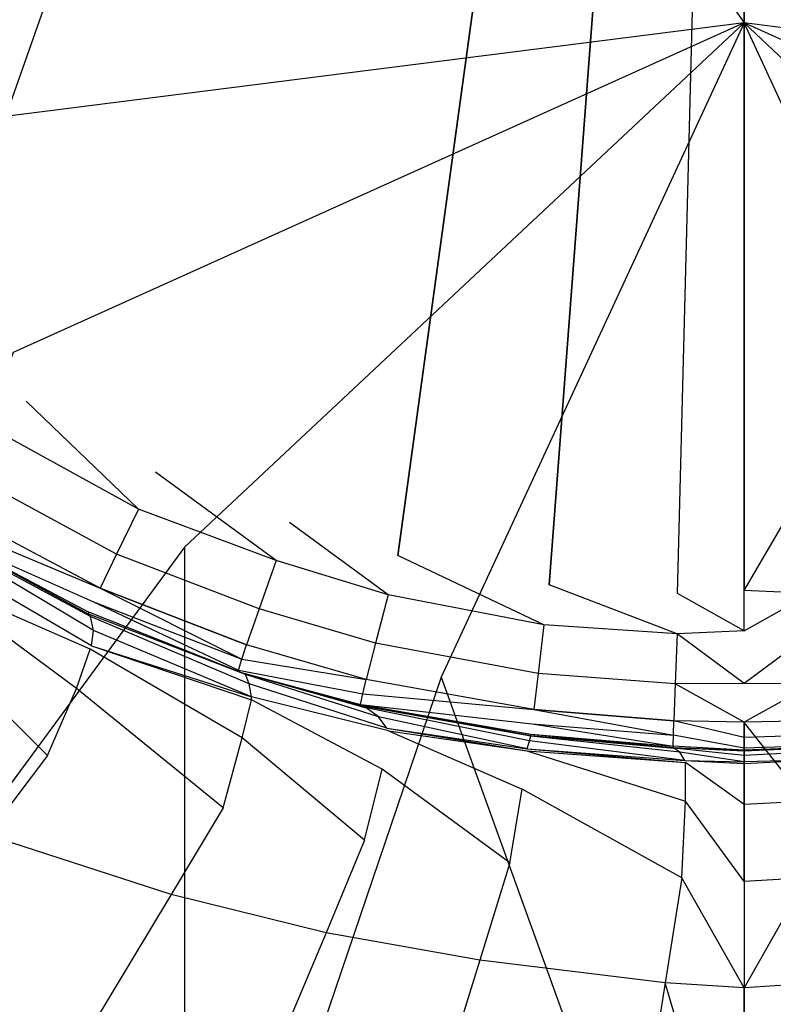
# Model space of a CAD drawing. Extents: x 0 to 0.355, y -0.385 to 0.
# Tile 11 of 32: x 0.127 to 0.18, y -0.209 to -0.141. Entities that reach past the tile are written whole.
import ezdxf

# ---------------------------------------------------------------- set-up
doc = ezdxf.new("R2010")
doc.units = 0
doc.layers.add('L0_URINAL_N_5574__0___REPLACEMT', color=7, linetype='CONTINUOUS')

msp = doc.modelspace()

# ---------------------------------------------------------------- linework, layer by layer
at = {"layer": 'L0_URINAL_N_5574__0___REPLACEMT', "color": 8}
for points, invisible_edges in [([(0.100799, -0.140408), (0.1775, -0.00242), (0.105624, -0.147868), (0.100799, -0.140408)], 13), ([(0.105624, -0.147868), (0.1775, -0.00242), (0.11356, -0.156302), (0.105624, -0.147868)], 10), ([(0.11356, -0.156302), (0.1775, -0.00242), (0.120799, -0.162742), (0.11356, -0.156302)], 13), ([(0.120799, -0.162742), (0.1775, -0.00242), (0.127593, -0.167404), (0.120799, -0.162742)], 15), ([(0.127593, -0.167404), (0.1775, -0.00242), (0.136584, -0.17234), (0.127593, -0.167404)], 15), ([(0.136584, -0.17234), (0.1775, -0.00242), (0.145891, -0.175819), (0.136584, -0.17234)], 15), ([(0.145891, -0.175819), (0.1775, -0.00242), (0.15344, -0.178128), (0.145891, -0.175819)], 13), ([(0.15344, -0.178128), (0.1775, -0.00242), (0.163942, -0.180158), (0.15344, -0.178128)], 12), ([(0.163942, -0.180158), (0.1775, -0.00242), (0.172871, -0.180758), (0.163942, -0.180158)], 14), ([(0.172871, -0.180758), (0.1775, -0.00242), (0.1775, -0.180545), (0.172871, -0.180758)], 12), ([(0.28186, -0.00242), (0.1775, -0.180545), (0.1775, -0.00242), (0.28186, -0.00242)], 13), ([(0.1775, -0.180545), (0.28186, -0.00242), (0.182129, -0.180758), (0.1775, -0.180545)], 10), ([(0.122492, -0.060187, 0.36421), (0.1775, -0.141123, 0.281823), (0.1775, -0.053233, 0.355887), (0.122492, -0.060187, 0.36421)], 14), ([(0.232508, -0.148078, 0.290146), (0.1775, -0.053233, 0.355887), (0.1775, -0.141123, 0.281823), (0.232508, -0.148078, 0.290146)], 13), ([(0.1775, -0.053233, 0.355887), (0.232508, -0.148078, 0.290146), (0.232508, -0.060187, 0.36421), (0.1775, -0.053233, 0.355887)], 14), ([(0.1775, -0.141123, 0.281823), (0.122492, -0.060187, 0.36421), (0.122492, -0.148078, 0.290146), (0.1775, -0.141123, 0.281823)], 13), ([(0.1775, -0.141123, 0.281823), (0.122492, -0.148078, 0.290146), (0.12668, -0.164022, 0.276709), (0.1775, -0.141123, 0.281823)], 14), ([(0.1775, -0.141123, 0.281823), (0.12668, -0.164022, 0.276709), (0.138604, -0.177539, 0.265318), (0.1775, -0.141123, 0.281823)], 14), ([(0.1775, -0.141123, 0.281823), (0.138604, -0.177539, 0.265318), (0.15645, -0.186571, 0.257707), (0.1775, -0.141123, 0.281823)], 14), ([(0.1775, -0.141123, 0.281823), (0.15645, -0.186571, 0.257707), (0.1775, -0.189743, 0.255035), (0.1775, -0.141123, 0.281823)], 14), ([(0.19855, -0.186571, 0.257707), (0.1775, -0.141123, 0.281823), (0.1775, -0.189743, 0.255035), (0.19855, -0.186571, 0.257707)], 14), ([(0.216396, -0.177539, 0.265318), (0.1775, -0.141123, 0.281823), (0.19855, -0.186571, 0.257707), (0.216396, -0.177539, 0.265318)], 14), ([(0.22832, -0.164022, 0.276709), (0.1775, -0.141123, 0.281823), (0.216396, -0.177539, 0.265318), (0.22832, -0.164022, 0.276709)], 14), ([(0.232508, -0.148078, 0.290146), (0.1775, -0.141123, 0.281823), (0.22832, -0.164022, 0.276709), (0.232508, -0.148078, 0.290146)], 14), ([(0.126093, -0.169788), (0.120799, -0.162742), (0.127593, -0.167404), (0.126093, -0.169788)], 14), ([(0.12668, -0.164022, 0.276709), (0.10563, -0.22232, 0.267974), (0.138604, -0.177539, 0.265318), (0.12668, -0.164022, 0.276709)], 14), ([(0.127593, -0.167404), (0.135389, -0.174891), (0.126093, -0.169788), (0.127593, -0.167404)], 13), ([(0.135389, -0.174891), (0.127593, -0.167404), (0.136584, -0.17234), (0.135389, -0.174891)], 14), ([(0.133875, -0.178017, 0.000842), (0.124238, -0.172807, 0.000795), (0.126093, -0.169788), (0.133875, -0.178017, 0.000842)], 14), ([(0.135389, -0.174891), (0.133875, -0.178017, 0.000842), (0.126093, -0.169788), (0.135389, -0.174891)], 14), ([(0.136584, -0.17234), (0.144971, -0.178472), (0.135389, -0.174891), (0.136584, -0.17234)], 13), ([(0.144971, -0.178472), (0.136584, -0.17234), (0.145891, -0.175819), (0.144971, -0.178472)], 14), ([(0.132728, -0.180389, 0.002928), (0.122824, -0.175111, 0.002896), (0.124238, -0.172807, 0.000795), (0.132728, -0.180389, 0.002928)], 14), ([(0.133875, -0.178017, 0.000842), (0.132728, -0.180389, 0.002928), (0.124238, -0.172807, 0.000795), (0.133875, -0.178017, 0.000842)], 14), ([(0.132728, -0.180389, 0.002928), (0.122266, -0.176027, 0.004547), (0.122824, -0.175111, 0.002896), (0.132728, -0.180389, 0.002928)], 13), ([(0.14379, -0.181814, 0.000804), (0.133875, -0.178017, 0.000842), (0.135389, -0.174891), (0.14379, -0.181814, 0.000804)], 14), ([(0.144971, -0.178472), (0.14379, -0.181814, 0.000804), (0.135389, -0.174891), (0.144971, -0.178472)], 14), ([(0.132276, -0.181332, 0.004551), (0.121855, -0.176725, 0.007326), (0.122266, -0.176027, 0.004547), (0.132276, -0.181332, 0.004551)], 13), ([(0.122266, -0.176027, 0.004547), (0.132728, -0.180389, 0.002928), (0.132276, -0.181332, 0.004551), (0.122266, -0.176027, 0.004547)], 14), ([(0.145891, -0.175819), (0.152747, -0.180851), (0.144971, -0.178472), (0.145891, -0.175819)], 13), ([(0.152747, -0.180851), (0.145891, -0.175819), (0.15344, -0.178128), (0.152747, -0.180851)], 14), ([(0.121855, -0.176725, 0.007326), (0.13194, -0.18219, 0.011969), (0.12185, -0.176869, 0.012116), (0.121855, -0.176725, 0.007326)], 14), ([(0.132055, -0.182346, 0.024103), (0.12185, -0.176869, 0.012116), (0.13194, -0.18219, 0.011969), (0.132055, -0.182346, 0.024103)], 14), ([(0.121907, -0.177136, 0.024439), (0.12185, -0.176869, 0.012116), (0.132055, -0.182346, 0.024103), (0.121907, -0.177136, 0.024439)], 14), ([(0.121855, -0.176725, 0.007326), (0.132276, -0.181332, 0.004551), (0.131945, -0.182045, 0.007262), (0.121855, -0.176725, 0.007326)], 14), ([(0.13194, -0.18219, 0.011969), (0.121855, -0.176725, 0.007326), (0.131945, -0.182045, 0.007262), (0.13194, -0.18219, 0.011969)], 13), ([(0.132264, -0.183337, 0.101655), (0.121907, -0.177136, 0.024439), (0.132055, -0.182346, 0.024103), (0.132264, -0.183337, 0.101655)], 14), ([(0.122128, -0.178549, 0.103241), (0.121907, -0.177136, 0.024439), (0.132264, -0.183337, 0.101655), (0.122128, -0.178549, 0.103241)], 14), ([(0.138604, -0.239008, 0.25391), (0.138604, -0.177539, 0.265318), (0.10563, -0.22232, 0.267974), (0.138604, -0.239008, 0.25391)], 13), ([(0.138604, -0.177539, 0.265318), (0.138604, -0.239008, 0.25391), (0.15645, -0.186571, 0.257707), (0.138604, -0.177539, 0.265318)], 14), ([(0.142908, -0.184334, 0.00288), (0.132728, -0.180389, 0.002928), (0.133875, -0.178017, 0.000842), (0.142908, -0.184334, 0.00288)], 14), ([(0.14379, -0.181814, 0.000804), (0.142908, -0.184334, 0.00288), (0.133875, -0.178017, 0.000842), (0.14379, -0.181814, 0.000804)], 14), ([(0.151879, -0.184206, 0.000861), (0.14379, -0.181814, 0.000804), (0.144971, -0.178472), (0.151879, -0.184206, 0.000861)], 14), ([(0.152747, -0.180851), (0.151879, -0.184206, 0.000861), (0.144971, -0.178472), (0.152747, -0.180851)], 14), ([(0.15344, -0.178128), (0.163573, -0.182944), (0.152747, -0.180851), (0.15344, -0.178128)], 13), ([(0.163573, -0.182944), (0.15344, -0.178128), (0.163942, -0.180158), (0.163573, -0.182944)], 14), ([(0.121859, -0.180163, 0.171831), (0.122128, -0.178549, 0.103241), (0.13212, -0.184403, 0.169165), (0.121859, -0.180163, 0.171831)], 14), ([(0.13212, -0.184403, 0.169165), (0.122128, -0.178549, 0.103241), (0.132264, -0.183337, 0.101655), (0.13212, -0.184403, 0.169165)], 14), ([(0.120458, -0.183415, 0.196742), (0.121781, -0.180496, 0.184731), (0.131087, -0.187368, 0.193909), (0.120458, -0.183415, 0.196742)], 14), ([(0.121781, -0.180496, 0.184731), (0.121859, -0.180163, 0.171831), (0.132048, -0.184616, 0.181883), (0.121781, -0.180496, 0.184731)], 14), ([(0.131087, -0.187368, 0.193909), (0.121781, -0.180496, 0.184731), (0.132048, -0.184616, 0.181883), (0.131087, -0.187368, 0.193909)], 14), ([(0.132048, -0.184616, 0.181883), (0.121859, -0.180163, 0.171831), (0.13212, -0.184403, 0.169165), (0.132048, -0.184616, 0.181883)], 14), ([(0.132728, -0.180389, 0.002928), (0.142571, -0.185332, 0.004496), (0.132276, -0.181332, 0.004551), (0.132728, -0.180389, 0.002928)], 14), ([(0.142571, -0.185332, 0.004496), (0.132728, -0.180389, 0.002928), (0.142908, -0.184334, 0.00288), (0.142571, -0.185332, 0.004496)], 13), ([(0.163942, -0.180158), (0.172841, -0.183566), (0.163573, -0.182944), (0.163942, -0.180158)], 13), ([(0.172841, -0.183566), (0.163942, -0.180158), (0.172871, -0.180758), (0.172841, -0.183566)], 14), ([(0.1775, -0.183352), (0.172871, -0.180758), (0.1775, -0.180545), (0.1775, -0.183352)], 14), ([(0.182129, -0.180758), (0.1775, -0.183352), (0.1775, -0.180545), (0.182129, -0.180758)], 13), ([(0.163178, -0.186314, 0.000928), (0.151879, -0.184206, 0.000861), (0.152747, -0.180851), (0.163178, -0.186314, 0.000928)], 14), ([(0.163573, -0.182944), (0.163178, -0.186314, 0.000928), (0.152747, -0.180851), (0.163573, -0.182944)], 14), ([(0.172871, -0.180758), (0.1775, -0.183352), (0.172841, -0.183566), (0.172871, -0.180758)], 13), ([(0.1775, -0.183352), (0.182129, -0.180758), (0.182159, -0.183566), (0.1775, -0.183352)], 14), ([(0.132276, -0.181332, 0.004551), (0.142348, -0.186078, 0.007177), (0.131945, -0.182045, 0.007262), (0.132276, -0.181332, 0.004551)], 14), ([(0.142348, -0.186078, 0.007177), (0.132276, -0.181332, 0.004551), (0.142571, -0.185332, 0.004496), (0.142348, -0.186078, 0.007177)], 13), ([(0.151235, -0.186727, 0.002936), (0.142908, -0.184334, 0.00288), (0.14379, -0.181814, 0.000804), (0.151235, -0.186727, 0.002936)], 14), ([(0.151879, -0.184206, 0.000861), (0.151235, -0.186727, 0.002936), (0.14379, -0.181814, 0.000804), (0.151879, -0.184206, 0.000861)], 14), ([(0.13194, -0.18219, 0.011969), (0.131945, -0.182045, 0.007262), (0.142462, -0.186215, 0.011845), (0.13194, -0.18219, 0.011969)], 14), ([(0.142848, -0.186388, 0.023836), (0.13194, -0.18219, 0.011969), (0.142462, -0.186215, 0.011845), (0.142848, -0.186388, 0.023836)], 14), ([(0.132055, -0.182346, 0.024103), (0.13194, -0.18219, 0.011969), (0.142848, -0.186388, 0.023836), (0.132055, -0.182346, 0.024103)], 14), ([(0.142462, -0.186215, 0.011845), (0.131945, -0.182045, 0.007262), (0.142348, -0.186078, 0.007177), (0.142462, -0.186215, 0.011845)], 14), ([(0.143098, -0.187046, 0.100524), (0.132055, -0.182346, 0.024103), (0.142848, -0.186388, 0.023836), (0.143098, -0.187046, 0.100524)], 14), ([(0.132264, -0.183337, 0.101655), (0.132055, -0.182346, 0.024103), (0.143098, -0.187046, 0.100524), (0.132264, -0.183337, 0.101655)], 14), ([(0.172716, -0.187038, 0.000887), (0.163178, -0.186314, 0.000928), (0.163573, -0.182944), (0.172716, -0.187038, 0.000887)], 14), ([(0.172841, -0.183566), (0.172716, -0.187038, 0.000887), (0.163573, -0.182944), (0.172841, -0.183566)], 14), ([(0.118178, -0.187889, 0.204896), (0.120458, -0.183415, 0.196742), (0.12906, -0.192003, 0.202154), (0.118178, -0.187889, 0.204896)], 14), ([(0.12906, -0.192003, 0.202154), (0.120458, -0.183415, 0.196742), (0.131087, -0.187368, 0.193909), (0.12906, -0.192003, 0.202154)], 14), ([(0.13212, -0.184403, 0.169165), (0.132264, -0.183337, 0.101655), (0.143249, -0.18794, 0.167278), (0.13212, -0.184403, 0.169165)], 14), ([(0.143249, -0.18794, 0.167278), (0.132264, -0.183337, 0.101655), (0.143098, -0.187046, 0.100524), (0.143249, -0.18794, 0.167278)], 14), ([(0.1775, -0.187002, 0.000773), (0.172716, -0.187038, 0.000887), (0.172841, -0.183566), (0.1775, -0.187002, 0.000773)], 14), ([(0.1775, -0.187002, 0.000773), (0.172841, -0.183566), (0.1775, -0.183352), (0.1775, -0.187002, 0.000773)], 14), ([(0.182159, -0.183566), (0.1775, -0.187002, 0.000773), (0.1775, -0.183352), (0.182159, -0.183566)], 14), ([(0.182284, -0.187038, 0.000887), (0.1775, -0.187002, 0.000773), (0.182159, -0.183566), (0.182284, -0.187038, 0.000887)], 14), ([(0.131087, -0.187368, 0.193909), (0.132048, -0.184616, 0.181883), (0.142608, -0.190796, 0.191775), (0.131087, -0.187368, 0.193909)], 14), ([(0.13212, -0.184403, 0.169165), (0.143249, -0.188153, 0.179856), (0.132048, -0.184616, 0.181883), (0.13212, -0.184403, 0.169165)], 14), ([(0.142608, -0.190796, 0.191775), (0.132048, -0.184616, 0.181883), (0.143249, -0.188153, 0.179856), (0.142608, -0.190796, 0.191775)], 14), ([(0.143249, -0.188153, 0.179856), (0.13212, -0.184403, 0.169165), (0.143249, -0.18794, 0.167278), (0.143249, -0.188153, 0.179856)], 13), ([(0.151235, -0.186727, 0.002936), (0.142571, -0.185332, 0.004496), (0.142908, -0.184334, 0.00288), (0.151235, -0.186727, 0.002936)], 13), ([(0.162884, -0.188818, 0.003002), (0.151235, -0.186727, 0.002936), (0.151879, -0.184206, 0.000861), (0.162884, -0.188818, 0.003002)], 14), ([(0.163178, -0.186314, 0.000928), (0.162884, -0.188818, 0.003002), (0.151879, -0.184206, 0.000861), (0.163178, -0.186314, 0.000928)], 14), ([(0.150993, -0.187724, 0.004536), (0.142348, -0.186078, 0.007177), (0.142571, -0.185332, 0.004496), (0.150993, -0.187724, 0.004536)], 13), ([(0.142571, -0.185332, 0.004496), (0.151235, -0.186727, 0.002936), (0.150993, -0.187724, 0.004536), (0.142571, -0.185332, 0.004496)], 14), ([(0.1775, -0.244868, 0.248972), (0.15645, -0.186571, 0.257707), (0.138604, -0.239008, 0.25391), (0.1775, -0.244868, 0.248972)], 13), ([(0.142348, -0.186078, 0.007177), (0.150993, -0.187724, 0.004536), (0.150842, -0.188466, 0.007178), (0.142348, -0.186078, 0.007177)], 14), ([(0.150842, -0.188466, 0.007178), (0.142462, -0.186215, 0.011845), (0.142348, -0.186078, 0.007177), (0.150842, -0.188466, 0.007178)], 13), ([(0.142462, -0.186215, 0.011845), (0.150842, -0.188466, 0.007178), (0.150966, -0.188592, 0.011805), (0.142462, -0.186215, 0.011845)], 14), ([(0.151229, -0.18871, 0.023715), (0.142462, -0.186215, 0.011845), (0.150966, -0.188592, 0.011805), (0.151229, -0.18871, 0.023715)], 13), ([(0.142462, -0.186215, 0.011845), (0.151229, -0.18871, 0.023715), (0.142848, -0.186388, 0.023836), (0.142462, -0.186215, 0.011845)], 14), ([(0.152084, -0.189317, 0.09992), (0.142848, -0.186388, 0.023836), (0.151229, -0.18871, 0.023715), (0.152084, -0.189317, 0.09992)], 14), ([(0.143098, -0.187046, 0.100524), (0.142848, -0.186388, 0.023836), (0.152084, -0.189317, 0.09992), (0.143098, -0.187046, 0.100524)], 14), ([(0.162884, -0.188818, 0.003002), (0.150993, -0.187724, 0.004536), (0.151235, -0.186727, 0.002936), (0.162884, -0.188818, 0.003002)], 13), ([(0.15645, -0.186571, 0.257707), (0.1775, -0.244868, 0.248972), (0.1775, -0.189743, 0.255035), (0.15645, -0.186571, 0.257707)], 14), ([(0.172625, -0.189603, 0.00296), (0.162884, -0.188818, 0.003002), (0.163178, -0.186314, 0.000928), (0.172625, -0.189603, 0.00296)], 14), ([(0.172716, -0.187038, 0.000887), (0.172625, -0.189603, 0.00296), (0.163178, -0.186314, 0.000928), (0.172716, -0.187038, 0.000887)], 14), ([(0.1775, -0.189743, 0.255035), (0.216396, -0.239008, 0.25391), (0.19855, -0.186571, 0.257707), (0.1775, -0.189743, 0.255035)], 14), ([(0.12906, -0.192003, 0.202154), (0.131087, -0.187368, 0.193909), (0.141274, -0.195656, 0.199847), (0.12906, -0.192003, 0.202154)], 14), ([(0.141274, -0.195656, 0.199847), (0.131087, -0.187368, 0.193909), (0.142608, -0.190796, 0.191775), (0.141274, -0.195656, 0.199847)], 14), ([(0.15267, -0.190125, 0.166254), (0.143098, -0.187046, 0.100524), (0.152084, -0.189317, 0.09992), (0.15267, -0.190125, 0.166254)], 14), ([(0.143249, -0.18794, 0.167278), (0.143098, -0.187046, 0.100524), (0.15267, -0.190125, 0.166254), (0.143249, -0.18794, 0.167278)], 14), ([(0.1775, -0.189699, 0.002848), (0.172625, -0.189603, 0.00296), (0.172716, -0.187038, 0.000887), (0.1775, -0.189699, 0.002848)], 14), ([(0.1775, -0.189699, 0.002848), (0.172716, -0.187038, 0.000887), (0.1775, -0.187002, 0.000773), (0.1775, -0.189699, 0.002848)], 14), ([(0.182284, -0.187038, 0.000887), (0.1775, -0.189699, 0.002848), (0.1775, -0.187002, 0.000773), (0.182284, -0.187038, 0.000887)], 14), ([(0.182375, -0.189603, 0.00296), (0.1775, -0.189699, 0.002848), (0.182284, -0.187038, 0.000887), (0.182375, -0.189603, 0.00296)], 14), ([(0.12906, -0.192003, 0.202154), (0.124886, -0.197536, 0.208977), (0.118178, -0.187889, 0.204896), (0.12906, -0.192003, 0.202154)], 14), ([(0.152783, -0.190311, 0.178751), (0.143249, -0.18794, 0.167278), (0.15267, -0.190125, 0.166254), (0.152783, -0.190311, 0.178751)], 14), ([(0.143249, -0.188153, 0.179856), (0.143249, -0.18794, 0.167278), (0.152783, -0.190311, 0.178751), (0.143249, -0.188153, 0.179856)], 14), ([(0.162768, -0.189804, 0.004578), (0.150842, -0.188466, 0.007178), (0.150993, -0.187724, 0.004536), (0.162768, -0.189804, 0.004578)], 13), ([(0.150993, -0.187724, 0.004536), (0.162884, -0.188818, 0.003002), (0.162768, -0.189804, 0.004578), (0.150993, -0.187724, 0.004536)], 14), ([(0.142608, -0.190796, 0.191775), (0.143249, -0.188153, 0.179856), (0.15235, -0.192969, 0.190603), (0.142608, -0.190796, 0.191775)], 14), ([(0.15235, -0.192969, 0.190603), (0.143249, -0.188153, 0.179856), (0.152783, -0.190311, 0.178751), (0.15235, -0.192969, 0.190603)], 14), ([(0.150842, -0.188466, 0.007178), (0.162768, -0.189804, 0.004578), (0.162684, -0.190532, 0.007157), (0.150842, -0.188466, 0.007178)], 14), ([(0.162678, -0.190627, 0.011764), (0.150842, -0.188466, 0.007178), (0.162684, -0.190532, 0.007157), (0.162678, -0.190627, 0.011764)], 13), ([(0.150842, -0.188466, 0.007178), (0.162678, -0.190627, 0.011764), (0.150966, -0.188592, 0.011805), (0.150842, -0.188466, 0.007178)], 14), ([(0.162681, -0.190677, 0.02362), (0.150966, -0.188592, 0.011805), (0.162678, -0.190627, 0.011764), (0.162681, -0.190677, 0.02362)], 14), ([(0.151229, -0.18871, 0.023715), (0.150966, -0.188592, 0.011805), (0.162681, -0.190677, 0.02362), (0.151229, -0.18871, 0.023715)], 14), ([(0.162577, -0.190999, 0.099475), (0.151229, -0.18871, 0.023715), (0.162681, -0.190677, 0.02362), (0.162577, -0.190999, 0.099475)], 14), ([(0.152084, -0.189317, 0.09992), (0.151229, -0.18871, 0.023715), (0.162577, -0.190999, 0.099475), (0.152084, -0.189317, 0.09992)], 14), ([(0.162426, -0.191556, 0.165507), (0.152084, -0.189317, 0.09992), (0.162577, -0.190999, 0.099475), (0.162426, -0.191556, 0.165507)], 14), ([(0.15267, -0.190125, 0.166254), (0.152084, -0.189317, 0.09992), (0.162426, -0.191556, 0.165507), (0.15267, -0.190125, 0.166254)], 14), ([(0.162884, -0.188818, 0.003002), (0.17259, -0.190609, 0.004539), (0.162768, -0.189804, 0.004578), (0.162884, -0.188818, 0.003002)], 14), ([(0.17259, -0.190609, 0.004539), (0.162884, -0.188818, 0.003002), (0.172625, -0.189603, 0.00296), (0.17259, -0.190609, 0.004539)], 13), ([(0.162389, -0.1917, 0.177947), (0.15267, -0.190125, 0.166254), (0.162426, -0.191556, 0.165507), (0.162389, -0.1917, 0.177947)], 13), ([(0.15267, -0.190125, 0.166254), (0.162389, -0.1917, 0.177947), (0.152783, -0.190311, 0.178751), (0.15267, -0.190125, 0.166254)], 14), ([(0.162768, -0.189804, 0.004578), (0.172567, -0.191356, 0.007115), (0.162684, -0.190532, 0.007157), (0.162768, -0.189804, 0.004578)], 14), ([(0.172567, -0.191356, 0.007115), (0.162768, -0.189804, 0.004578), (0.17259, -0.190609, 0.004539), (0.172567, -0.191356, 0.007115)], 13), ([(0.17259, -0.190609, 0.004539), (0.172625, -0.189603, 0.00296), (0.1775, -0.190753, 0.004455), (0.17259, -0.190609, 0.004539)], 14), ([(0.1775, -0.190753, 0.004455), (0.172625, -0.189603, 0.00296), (0.1775, -0.189699, 0.002848), (0.1775, -0.190753, 0.004455)], 14), ([(0.1775, -0.190753, 0.004455), (0.1775, -0.189699, 0.002848), (0.182375, -0.189603, 0.00296), (0.1775, -0.190753, 0.004455)], 14), ([(0.18241, -0.190609, 0.004539), (0.1775, -0.190753, 0.004455), (0.182375, -0.189603, 0.00296), (0.18241, -0.190609, 0.004539)], 14), ([(0.216396, -0.239008, 0.25391), (0.1775, -0.189743, 0.255035), (0.1775, -0.244868, 0.248972), (0.216396, -0.239008, 0.25391)], 13), ([(0.141274, -0.195656, 0.199847), (0.142608, -0.190796, 0.191775), (0.151111, -0.197889, 0.198555), (0.141274, -0.195656, 0.199847)], 14), ([(0.151111, -0.197889, 0.198555), (0.142608, -0.190796, 0.191775), (0.15235, -0.192969, 0.190603), (0.151111, -0.197889, 0.198555)], 14), ([(0.152783, -0.190311, 0.178751), (0.162068, -0.19436, 0.189766), (0.15235, -0.192969, 0.190603), (0.152783, -0.190311, 0.178751)], 14), ([(0.162068, -0.19436, 0.189766), (0.152783, -0.190311, 0.178751), (0.162389, -0.1917, 0.177947), (0.162068, -0.19436, 0.189766)], 13), ([(0.162577, -0.190999, 0.099475), (0.162681, -0.190677, 0.02362), (0.173027, -0.191793, 0.099217), (0.162577, -0.190999, 0.099475)], 14), ([(0.162684, -0.190532, 0.007157), (0.172581, -0.191457, 0.011703), (0.162678, -0.190627, 0.011764), (0.162684, -0.190532, 0.007157)], 14), ([(0.172627, -0.19151, 0.023536), (0.162678, -0.190627, 0.011764), (0.172581, -0.191457, 0.011703), (0.172627, -0.19151, 0.023536)], 13), ([(0.162678, -0.190627, 0.011764), (0.172627, -0.19151, 0.023536), (0.162681, -0.190677, 0.02362), (0.162678, -0.190627, 0.011764)], 14), ([(0.173027, -0.191793, 0.099217), (0.162681, -0.190677, 0.02362), (0.172627, -0.19151, 0.023536), (0.173027, -0.191793, 0.099217)], 14), ([(0.172581, -0.191457, 0.011703), (0.162684, -0.190532, 0.007157), (0.172567, -0.191356, 0.007115), (0.172581, -0.191457, 0.011703)], 13), ([(0.172567, -0.191356, 0.007115), (0.17259, -0.190609, 0.004539), (0.1775, -0.19151, 0.006746), (0.172567, -0.191356, 0.007115)], 14), ([(0.1775, -0.19151, 0.006746), (0.17259, -0.190609, 0.004539), (0.1775, -0.190753, 0.004455), (0.1775, -0.19151, 0.006746)], 14), ([(0.1775, -0.19151, 0.006746), (0.1775, -0.190753, 0.004455), (0.18241, -0.190609, 0.004539), (0.1775, -0.19151, 0.006746)], 14), ([(0.182433, -0.191356, 0.007115), (0.1775, -0.19151, 0.006746), (0.18241, -0.190609, 0.004539), (0.182433, -0.191356, 0.007115)], 14), ([(0.162426, -0.191556, 0.165507), (0.162577, -0.190999, 0.099475), (0.173375, -0.192359, 0.165074), (0.162426, -0.191556, 0.165507)], 14), ([(0.173375, -0.192359, 0.165074), (0.162577, -0.190999, 0.099475), (0.173027, -0.191793, 0.099217), (0.173375, -0.192359, 0.165074)], 14), ([(0.1775, -0.191644, 0.01169), (0.172567, -0.191356, 0.007115), (0.1775, -0.19151, 0.006746), (0.1775, -0.191644, 0.01169)], 14), ([(0.172581, -0.191457, 0.011703), (0.172567, -0.191356, 0.007115), (0.1775, -0.191644, 0.01169), (0.172581, -0.191457, 0.011703)], 14), ([(0.1775, -0.191695, 0.023523), (0.172581, -0.191457, 0.011703), (0.1775, -0.191644, 0.01169), (0.1775, -0.191695, 0.023523)], 13), ([(0.172581, -0.191457, 0.011703), (0.1775, -0.191695, 0.023523), (0.172627, -0.19151, 0.023536), (0.172581, -0.191457, 0.011703)], 14), ([(0.1775, -0.192023, 0.099208), (0.172627, -0.19151, 0.023536), (0.1775, -0.191695, 0.023523), (0.1775, -0.192023, 0.099208)], 14), ([(0.173027, -0.191793, 0.099217), (0.172627, -0.19151, 0.023536), (0.1775, -0.192023, 0.099208), (0.173027, -0.191793, 0.099217)], 14), ([(0.1775, -0.191644, 0.01169), (0.1775, -0.19151, 0.006746), (0.182433, -0.191356, 0.007115), (0.1775, -0.191644, 0.01169)], 14), ([(0.182419, -0.191457, 0.011703), (0.1775, -0.191644, 0.01169), (0.182433, -0.191356, 0.007115), (0.182419, -0.191457, 0.011703)], 14), ([(0.182419, -0.191457, 0.011703), (0.1775, -0.191695, 0.023523), (0.1775, -0.191644, 0.01169), (0.182419, -0.191457, 0.011703)], 13), ([(0.1775, -0.191695, 0.023523), (0.182419, -0.191457, 0.011703), (0.182373, -0.19151, 0.023536), (0.1775, -0.191695, 0.023523)], 14), ([(0.1775, -0.192023, 0.099208), (0.1775, -0.191695, 0.023523), (0.182373, -0.19151, 0.023536), (0.1775, -0.192023, 0.099208)], 14), ([(0.181973, -0.191793, 0.099217), (0.1775, -0.192023, 0.099208), (0.182373, -0.19151, 0.023536), (0.181973, -0.191793, 0.099217)], 14), ([(0.137678, -0.201679, 0.2064), (0.124886, -0.197536, 0.208977), (0.12906, -0.192003, 0.202154), (0.137678, -0.201679, 0.2064)], 14), ([(0.141274, -0.195656, 0.199847), (0.137678, -0.201679, 0.2064), (0.12906, -0.192003, 0.202154), (0.141274, -0.195656, 0.199847)], 14), ([(0.162389, -0.1917, 0.177947), (0.173421, -0.195197, 0.189313), (0.162068, -0.19436, 0.189766), (0.162389, -0.1917, 0.177947)], 14), ([(0.162426, -0.191556, 0.165507), (0.17343, -0.19249, 0.177484), (0.162389, -0.1917, 0.177947), (0.162426, -0.191556, 0.165507)], 14), ([(0.173421, -0.195197, 0.189313), (0.162389, -0.1917, 0.177947), (0.17343, -0.19249, 0.177484), (0.173421, -0.195197, 0.189313)], 13), ([(0.17343, -0.19249, 0.177484), (0.162426, -0.191556, 0.165507), (0.173375, -0.192359, 0.165074), (0.17343, -0.19249, 0.177484)], 13), ([(0.1775, -0.192452, 0.165066), (0.173027, -0.191793, 0.099217), (0.1775, -0.192023, 0.099208), (0.1775, -0.192452, 0.165066)], 14), ([(0.173375, -0.192359, 0.165074), (0.173027, -0.191793, 0.099217), (0.1775, -0.192452, 0.165066), (0.173375, -0.192359, 0.165074)], 14), ([(0.1775, -0.192452, 0.165066), (0.1775, -0.192023, 0.099208), (0.181973, -0.191793, 0.099217), (0.1775, -0.192452, 0.165066)], 14), ([(0.181625, -0.192359, 0.165074), (0.1775, -0.192452, 0.165066), (0.181973, -0.191793, 0.099217), (0.181625, -0.192359, 0.165074)], 14), ([(0.1775, -0.19258, 0.177476), (0.173375, -0.192359, 0.165074), (0.1775, -0.192452, 0.165066), (0.1775, -0.19258, 0.177476)], 13), ([(0.173375, -0.192359, 0.165074), (0.1775, -0.19258, 0.177476), (0.17343, -0.19249, 0.177484), (0.173375, -0.192359, 0.165074)], 14), ([(0.173421, -0.195197, 0.189313), (0.17343, -0.19249, 0.177484), (0.1775, -0.195423, 0.189283), (0.173421, -0.195197, 0.189313)], 14), ([(0.1775, -0.195423, 0.189283), (0.17343, -0.19249, 0.177484), (0.1775, -0.19258, 0.177476), (0.1775, -0.195423, 0.189283)], 14), ([(0.181625, -0.192359, 0.165074), (0.1775, -0.19258, 0.177476), (0.1775, -0.192452, 0.165066), (0.181625, -0.192359, 0.165074)], 13), ([(0.1775, -0.19258, 0.177476), (0.181625, -0.192359, 0.165074), (0.18157, -0.19249, 0.177484), (0.1775, -0.19258, 0.177476)], 14), ([(0.1775, -0.195423, 0.189283), (0.1775, -0.19258, 0.177476), (0.18157, -0.19249, 0.177484), (0.1775, -0.195423, 0.189283)], 14), ([(0.181579, -0.195197, 0.189313), (0.1775, -0.195423, 0.189283), (0.18157, -0.19249, 0.177484), (0.181579, -0.195197, 0.189313)], 14), ([(0.151111, -0.197889, 0.198555), (0.15235, -0.192969, 0.190603), (0.161215, -0.199468, 0.197527), (0.151111, -0.197889, 0.198555)], 14), ([(0.161215, -0.199468, 0.197527), (0.15235, -0.192969, 0.190603), (0.162068, -0.19436, 0.189766), (0.161215, -0.199468, 0.197527)], 14), ([(0.161215, -0.199468, 0.197527), (0.162068, -0.19436, 0.189766), (0.173168, -0.200515, 0.196978), (0.161215, -0.199468, 0.197527)], 14), ([(0.173168, -0.200515, 0.196978), (0.162068, -0.19436, 0.189766), (0.173421, -0.195197, 0.189313), (0.173168, -0.200515, 0.196978)], 14), ([(0.173168, -0.200515, 0.196978), (0.173421, -0.195197, 0.189313), (0.1775, -0.200778, 0.196885), (0.173168, -0.200515, 0.196978)], 14), ([(0.1775, -0.200778, 0.196885), (0.173421, -0.195197, 0.189313), (0.1775, -0.195423, 0.189283), (0.1775, -0.200778, 0.196885)], 14), ([(0.1775, -0.200778, 0.196885), (0.1775, -0.195423, 0.189283), (0.181579, -0.195197, 0.189313), (0.1775, -0.200778, 0.196885)], 14), ([(0.181832, -0.200515, 0.196978), (0.1775, -0.200778, 0.196885), (0.181579, -0.195197, 0.189313), (0.181832, -0.200515, 0.196978)], 14), ([(0.148453, -0.204335, 0.20476), (0.137678, -0.201679, 0.2064), (0.141274, -0.195656, 0.199847), (0.148453, -0.204335, 0.20476)], 14), ([(0.151111, -0.197889, 0.198555), (0.148453, -0.204335, 0.20476), (0.141274, -0.195656, 0.199847), (0.151111, -0.197889, 0.198555)], 14), ([(0.128122, -0.217485, 0.215612), (0.113675, -0.212023, 0.219176), (0.124886, -0.197536, 0.208977), (0.128122, -0.217485, 0.215612)], 14), ([(0.137678, -0.201679, 0.2064), (0.128122, -0.217485, 0.215612), (0.124886, -0.197536, 0.208977), (0.137678, -0.201679, 0.2064)], 14), ([(0.159128, -0.206234, 0.203486), (0.148453, -0.204335, 0.20476), (0.151111, -0.197889, 0.198555), (0.159128, -0.206234, 0.203486)], 14), ([(0.161215, -0.199468, 0.197527), (0.159128, -0.206234, 0.203486), (0.151111, -0.197889, 0.198555), (0.161215, -0.199468, 0.197527)], 14), ([(0.172015, -0.207814, 0.202796), (0.159128, -0.206234, 0.203486), (0.161215, -0.199468, 0.197527), (0.172015, -0.207814, 0.202796)], 14), ([(0.173168, -0.200515, 0.196978), (0.172015, -0.207814, 0.202796), (0.161215, -0.199468, 0.197527), (0.173168, -0.200515, 0.196978)], 14), ([(0.1775, -0.208148, 0.202592), (0.172015, -0.207814, 0.202796), (0.173168, -0.200515, 0.196978), (0.1775, -0.208148, 0.202592)], 14), ([(0.1775, -0.208148, 0.202592), (0.173168, -0.200515, 0.196978), (0.1775, -0.200778, 0.196885), (0.1775, -0.208148, 0.202592)], 14), ([(0.181832, -0.200515, 0.196978), (0.1775, -0.208148, 0.202592), (0.1775, -0.200778, 0.196885), (0.181832, -0.200515, 0.196978)], 14), ([(0.182985, -0.207814, 0.202796), (0.1775, -0.208148, 0.202592), (0.181832, -0.200515, 0.196978), (0.182985, -0.207814, 0.202796)], 14), ([(0.141306, -0.221174, 0.213055), (0.128122, -0.217485, 0.215612), (0.137678, -0.201679, 0.2064), (0.141306, -0.221174, 0.213055)], 14), ([(0.148453, -0.204335, 0.20476), (0.141306, -0.221174, 0.213055), (0.137678, -0.201679, 0.2064), (0.148453, -0.204335, 0.20476)], 14), ([(0.153659, -0.223781, 0.211112), (0.141306, -0.221174, 0.213055), (0.148453, -0.204335, 0.20476), (0.153659, -0.223781, 0.211112)], 14), ([(0.159128, -0.206234, 0.203486), (0.153659, -0.223781, 0.211112), (0.148453, -0.204335, 0.20476), (0.159128, -0.206234, 0.203486)], 14), ([(0.16919, -0.225808, 0.209806), (0.153659, -0.223781, 0.211112), (0.159128, -0.206234, 0.203486), (0.16919, -0.225808, 0.209806)], 14), ([(0.172015, -0.207814, 0.202796), (0.16919, -0.225808, 0.209806), (0.159128, -0.206234, 0.203486), (0.172015, -0.207814, 0.202796)], 14), ([(0.172015, -0.207814, 0.202796), (0.1775, -0.226293, 0.209512), (0.16919, -0.225808, 0.209806), (0.172015, -0.207814, 0.202796)], 13), ([(0.1775, -0.226293, 0.209512), (0.172015, -0.207814, 0.202796), (0.1775, -0.208148, 0.202592), (0.1775, -0.226293, 0.209512)], 14), ([(0.182985, -0.207814, 0.202796), (0.1775, -0.226293, 0.209512), (0.1775, -0.208148, 0.202592), (0.182985, -0.207814, 0.202796)], 13), ([(0.1775, -0.226293, 0.209512), (0.182985, -0.207814, 0.202796), (0.18581, -0.225808, 0.209806), (0.1775, -0.226293, 0.209512)], 14)]:
    msp.add_3dface(points, dxfattribs=dict(at, invisible_edges=invisible_edges))

doc.saveas('drawing.dxf')
